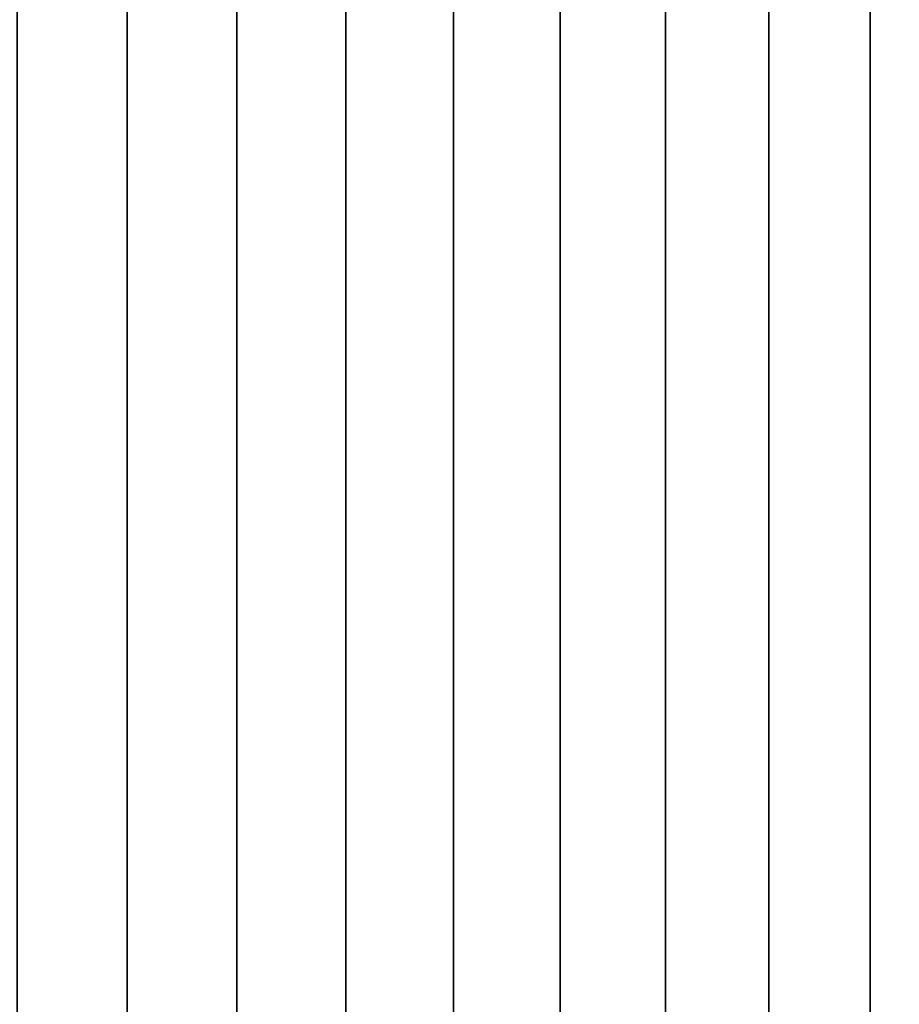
# Model space of a CAD drawing. Header units: metres. Extents: x -109 to 109, y -342 to 66.
# Tile 190 of 256: x 77.52 to 85.49, y -27.09 to -18.17. Entities that reach past the tile are written whole.
import ezdxf

# ---------------------------------------------------------------- set-up
doc = ezdxf.new("R2010")
doc.units = ezdxf.units.M
doc.layers.add('solid_K_24_62_16_000B91', color=7, linetype='CONTINUOUS')

msp = doc.modelspace()

# ---------------------------------------------------------------- linework, layer by layer
at = {"layer": 'solid_K_24_62_16_000B91'}
for points in [[(77.499222, -29.377958, 20.976213), (78.496178, -29.377958, 20.904911), (78.496178, -10.245251, 20.904911), (77.499222, -10.245251, 20.976213)], [(78.496178, -29.377958, -20.904911), (77.499222, -29.377958, -20.976213), (77.499222, -10.245251, -20.976213), (78.496178, -10.245251, -20.904911)], [(78.496178, -29.377958, 20.904911), (79.488609, -29.377958, 20.786251), (79.488609, -10.245251, 20.786251), (78.496178, -10.245251, 20.904911)], [(79.488609, -29.377958, -20.786251), (78.496178, -29.377958, -20.904911), (78.496178, -10.245251, -20.904911), (79.488609, -10.245251, -20.786251)], [(79.488609, -29.377958, 20.786251), (80.474274, -29.377958, 20.620502), (80.474274, -10.245251, 20.620504), (79.488609, -10.245251, 20.786251)], [(80.474274, -29.377958, -20.620504), (79.488609, -29.377958, -20.786251), (79.488609, -10.245251, -20.786251), (80.474274, -10.245251, -20.620504)], [(80.474274, -29.377958, 20.620502), (81.450935, -29.377958, 20.408045), (81.450935, -10.245251, 20.408045), (80.474274, -10.245251, 20.620504)], [(81.450935, -29.377958, -20.408045), (80.474274, -29.377958, -20.620504), (80.474274, -10.245251, -20.620504), (81.450935, -10.245251, -20.408045)], [(81.450935, -29.377958, 20.408045), (82.416374, -29.377958, 20.149355), (82.416374, -10.245251, 20.149355), (81.450935, -10.245251, 20.408045)], [(82.416374, -29.377958, -20.149355), (81.450935, -29.377958, -20.408045), (81.450935, -10.245251, -20.408045), (82.416374, -10.245251, -20.149355)], [(82.416374, -29.377958, 20.149355), (83.368423, -29.377958, 19.845018), (83.368423, -10.245251, 19.845018), (82.416374, -10.245251, 20.149355)], [(83.368423, -29.377958, -19.845018), (82.416374, -29.377958, -20.149355), (82.416374, -10.245251, -20.149355), (83.368423, -10.245251, -19.845018)], [(83.368423, -29.377958, 19.845018), (84.304909, -29.377958, 19.495728), (84.304909, -10.245251, 19.495729), (83.368423, -10.245251, 19.845018)], [(84.304909, -29.377958, -19.495729), (83.368423, -29.377958, -19.845018), (83.368423, -10.245251, -19.845018), (84.304909, -10.245251, -19.495729)], [(84.304909, -29.377958, 19.495728), (85.223709, -29.377958, 19.102274), (85.223709, -10.245251, 19.102274), (84.304909, -10.245251, 19.495729)], [(85.223709, -29.377958, -19.102274), (84.304909, -29.377958, -19.495729), (84.304909, -10.245251, -19.495729), (85.223709, -10.245251, -19.102274)], [(85.223709, -29.377958, 19.102274), (86.122757, -29.377958, 18.665545), (86.122757, -10.245251, 18.665546), (85.223709, -10.245251, 19.102274)], [(86.122757, -29.377958, -18.665546), (85.223709, -29.377958, -19.102274), (85.223709, -10.245251, -19.102274), (86.122757, -10.245251, -18.665546)]]:
    msp.add_3dface(points, dxfattribs=at)

doc.saveas('drawing.dxf')
